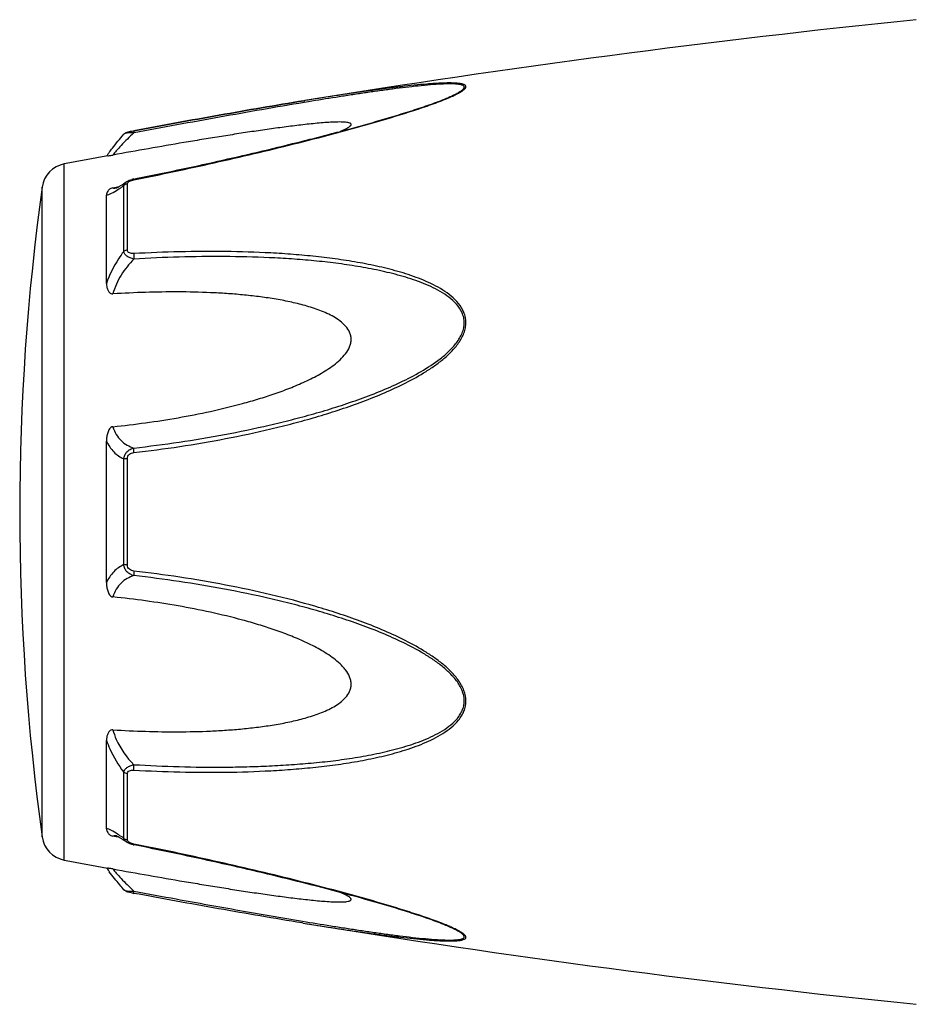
# Model space of a CAD drawing. Header units: millimetres. Extents: x 60394 to 199354, y 20895 to 166073.
# Tile 166 of 256: x 118978 to 119020, y 24433 to 24479. Entities that reach past the tile are written whole.
import ezdxf

# ---------------------------------------------------------------- set-up
doc = ezdxf.new("R2010")
doc.units = ezdxf.units.MM

msp = doc.modelspace()

# ---------------------------------------------------------------- linework, layer by layer
at = {"color": 0, "linetype": 'Continuous'}
for p, q in [((118991.139, 24475.516), (118991.11, 24475.511)), ((118991.11, 24475.511), (118991.139, 24475.516)), ((118991.333, 24475.465), (118991.123, 24475.43)), ((118991.158, 24475.519), (118991.139, 24475.516)), ((118997.868, 24475.629), (118997.871, 24475.63)), ((118982.576, 24473.922), (118982.576, 24473.922)), ((118983.036, 24474.09), (118983.052, 24474.093)), ((118983.072, 24473.992), (118983.054, 24473.989)), ((118979.754, 24439.507), (118979.754, 24472.516)), ((118982.57, 24468.363), (118982.57, 24471.486)), ((118982.689, 24471.662), (118982.696, 24471.667)), ((118982.696, 24471.667), (118982.697, 24471.668)), ((118982.748, 24468.434), (118982.748, 24471.576)), ((118983.048, 24471.802), (118983.224, 24471.837)), ((118978.705, 24440.606), (118978.705, 24471.417)), ((118981.754, 24466.852), (118981.754, 24471.036)), ((118982.062, 24471.386), (118982.212, 24471.414)), ((118982.212, 24471.414), (118982.341, 24471.439)), ((118982.223, 24471.379), (118982.223, 24471.379)), ((118981.754, 24452.664), (118981.754, 24459.376)), ((118982.57, 24453.515), (118982.57, 24458.527)), ((118982.748, 24453.501), (118982.748, 24458.541)), ((118981.754, 24440.996), (118981.754, 24445.184)), ((118982.57, 24440.547), (118982.57, 24443.674)), ((118982.748, 24440.457), (118982.748, 24443.603)), ((118982.224, 24440.653), (118982.224, 24440.653)), ((118982.217, 24440.616), (118982.062, 24440.645)), ((118982.344, 24440.592), (118982.217, 24440.616)), ((118982.697, 24440.365), (118982.689, 24440.371)), ((118982.698, 24440.365), (118982.697, 24440.365)), ((118983.239, 24440.192), (118983.048, 24440.23)), ((118991.082, 24436.517), (118991.034, 24436.524)), ((118997.847, 24436.41), (118997.845, 24436.41))]:
    msp.add_line(p, q, dxfattribs=at)
for centre, radius, start, end in [((119071.228, 23981.972), 500, 95.86353, 99.2151), ((118994.41, 24484.01), 9.088, 292.5987, 293.6391), ((118993.435, 24486.362), 11.634, 291.7214, 292.5819), ((119071.228, 23981.972), 499, 100.32224, 100.56288), ((118988.962, 24467.827), 8.803, 144.3884, 144.9605), ((118990.017, 24467.072), 10.1, 143.5801, 144.3916), ((118979.993, 24471.238), 1.3, 100.5629, 172.094), ((118983.325, 24470.407), 1.423, 101.209, 104.7713), ((119089.641, 24456.012), 112, 172.09404, 187.90596), ((118982.116, 24471.932), 0.564, 280.0673, 280.9293), ((118978.968, 24476.451), 6.132, 302.8759, 303.8307), ((118978.715, 24435.177), 6.609, 55.991, 57.3511), ((118976.923, 24432.532), 9.805, 54.8309, 55.9509), ((118979.993, 24440.785), 1.3, 187.906, 259.4371), ((118982.833, 24440.457), 0.085, 180.0437, 189.0843), ((118983.346, 24441.728), 1.527, 257.9795, 258.733), ((119071.228, 24930.051), 499, 259.43712, 259.67709), ((118988.648, 24443.967), 8.414, 214.9878, 215.2793), ((118989.929, 24444.88), 9.986, 215.3091, 216.3792), ((118984.527, 24445.923), 8.129, 259.0591, 259.5501), ((119071.228, 24930.051), 500, 260.77609, 264.13647), ((118993.374, 24425.526), 11.789, 67.6569, 68.2206), ((118994.334, 24427.847), 9.277, 66.4168, 67.6933)]:
    msp.add_arc(centre, radius, start, end, dxfattribs=at)
for points, knots in [([(118998.054, 24475.685), (118998.132, 24475.719), (118998.279, 24475.786), (118998.48, 24475.89), (118998.622, 24475.977), (118998.712, 24476.047), (118998.766, 24476.101), (118998.804, 24476.165), (118998.785, 24476.223), (118998.751, 24476.255), (118998.702, 24476.281), (118998.639, 24476.302), (118998.563, 24476.32), (118998.44, 24476.339), (118998.264, 24476.352), (118998.033, 24476.357), (118997.78, 24476.353), (118997.512, 24476.342), (118997.231, 24476.325), (118996.841, 24476.295), (118996.338, 24476.248), (118995.721, 24476.18), (118995.09, 24476.102), (118994.449, 24476.017), (118993.801, 24475.926), (118993.146, 24475.83), (118992.264, 24475.696), (118991.601, 24475.591), (118991.158, 24475.519)], [0, 0, 0, 0, 0.02948, 0.055907, 0.078214, 0.087353, 0.094931, 0.105555, 0.109954, 0.115017, 0.121315, 0.129009, 0.138057, 0.148338, 0.172058, 0.199047, 0.228459, 0.259634, 0.292171, 0.325754, 0.395293, 0.467136, 0.540634, 0.615369, 0.691049, 0.767475, 0.844512, 1, 1, 1, 1]), ([(118997.871, 24475.63), (118997.951, 24475.664), (118998.106, 24475.731), (118998.32, 24475.834), (118998.478, 24475.921), (118998.583, 24475.991), (118998.644, 24476.038), (118998.688, 24476.084), (118998.715, 24476.127), (118998.72, 24476.171), (118998.699, 24476.208), (118998.66, 24476.236), (118998.606, 24476.259), (118998.537, 24476.278), (118998.423, 24476.298), (118998.255, 24476.311), (118998.032, 24476.315), (118997.787, 24476.31), (118997.431, 24476.292), (118996.962, 24476.256), (118996.38, 24476.197), (118995.778, 24476.127), (118995.163, 24476.048), (118994.538, 24475.962), (118993.906, 24475.87), (118993.269, 24475.774), (118992.41, 24475.64), (118991.765, 24475.536), (118991.333, 24475.465)], [0, 0, 0, 0, 0.03089, 0.059177, 0.083881, 0.094457, 0.103528, 0.11093, 0.116684, 0.121223, 0.125685, 0.131127, 0.137993, 0.146338, 0.156051, 0.17896, 0.205464, 0.234539, 0.265468, 0.331155, 0.400252, 0.471609, 0.544574, 0.618731, 0.693793, 0.769568, 0.845928, 1, 1, 1, 1]), ([(118983.052, 24474.093), (118984.401, 24474.342), (118987.084, 24474.831), (118989.772, 24475.294), (118991.11, 24475.511)], [0, 0, 0, 0, 0.502936, 1, 1, 1, 1]), ([(118983.054, 24471.765), (118984.327, 24472.019), (118986.232, 24472.421), (118988.758, 24473.003), (118990.638, 24473.459), (118992.193, 24473.856), (118993.424, 24474.189), (118994.628, 24474.527), (118995.806, 24474.878), (118996.939, 24475.253), (118997.481, 24475.45), (118997.74, 24475.554)], [0, 0, 0, 0, 0.256646, 0.384673, 0.512244, 0.638988, 0.701822, 0.764153, 0.886175, 0.944757, 1, 1, 1, 1]), ([(118991.11, 24475.511), (118989.772, 24475.294), (118987.085, 24474.831), (118984.402, 24474.342), (118983.054, 24474.093)], [0, 0, 0, 0, 0.496975, 1, 1, 1, 1]), ([(118991.123, 24475.43), (118989.786, 24475.207), (118987.101, 24474.736), (118984.42, 24474.243), (118983.072, 24473.992)], [0, 0, 0, 0, 0.497132, 1, 1, 1, 1]), ([(118983.224, 24471.837), (118984.498, 24472.092), (118986.403, 24472.494), (118988.93, 24473.077), (118990.5, 24473.457), (118991.748, 24473.771), (118992.675, 24474.014), (118993.595, 24474.263), (118994.504, 24474.518), (118995.396, 24474.781), (118996.264, 24475.051), (118997.089, 24475.328), (118997.62, 24475.525), (118997.871, 24475.63)], [0, 0, 0, 0, 0.25737, 0.385747, 0.513657, 0.577329, 0.64069, 0.703648, 0.766063, 0.827658, 0.887975, 0.946116, 1, 1, 1, 1]), ([(118992.854, 24474.063), (118992.903, 24474.084), (118992.996, 24474.125), (118993.125, 24474.187), (118993.231, 24474.249), (118993.301, 24474.3), (118993.338, 24474.341), (118993.353, 24474.368), (118993.356, 24474.395), (118993.345, 24474.419), (118993.322, 24474.438), (118993.276, 24474.461), (118993.196, 24474.481), (118993.082, 24474.496), (118992.895, 24474.507), (118992.63, 24474.504), (118992.29, 24474.488), (118991.928, 24474.461), (118991.553, 24474.426), (118991.167, 24474.385), (118990.775, 24474.339), (118990.377, 24474.289), (118989.975, 24474.236), (118989.434, 24474.162), (118988.751, 24474.063), (118987.927, 24473.937), (118987.098, 24473.806), (118986.264, 24473.67), (118985.147, 24473.483), (118983.746, 24473.24), (118982.624, 24473.04), (118982.062, 24472.939)], [0, 0, 0, 0, 0.013224, 0.025246, 0.035584, 0.043707, 0.046793, 0.049242, 0.051265, 0.053246, 0.055591, 0.058505, 0.066098, 0.075763, 0.087038, 0.112872, 0.141444, 0.171707, 0.203125, 0.235343, 0.268137, 0.301392, 0.33501, 0.368911, 0.437385, 0.506544, 0.576211, 0.646269, 0.71663, 0.85801, 1, 1, 1, 1]), ([(118981.89, 24473.068), (118981.938, 24473.133), (118982.157, 24473.425), (118982.389, 24473.707), (118982.576, 24473.921)], [0, 0, 0, 0, 0.221481, 1, 1, 1, 1]), ([(118983.054, 24473.989), (118982.845, 24473.797), (118982.561, 24473.517), (118982.238, 24473.159), (118982.113, 24473.006), (118982.062, 24472.939)], [0, 0, 0, 0, 0.588807, 0.825815, 1, 1, 1, 1]), ([(118982.576, 24473.921), (118982.605, 24473.955), (118982.672, 24474.003), (118982.787, 24474.039), (118982.906, 24474.065), (118982.99, 24474.082), (118983.036, 24474.09)], [0, 0, 0, 0, 0.265729, 0.479644, 0.722816, 1, 1, 1, 1]), ([(118983.054, 24473.989), (118982.999, 24473.991), (118982.895, 24473.991), (118982.754, 24473.982), (118982.657, 24473.964), (118982.601, 24473.942), (118982.582, 24473.929), (118982.576, 24473.921)], [0, 0, 0, 0, 0.33971, 0.636245, 0.862204, 0.94183, 1, 1, 1, 1]), ([(118983.052, 24474.093), (118983.049, 24474.093), (118983.048, 24474.08), (118983.048, 24474.062), (118983.05, 24474.028), (118983.053, 24474.003), (118983.054, 24473.989)], [0, 0, 0, 0, 0.078563, 0.274425, 0.586251, 1, 1, 1, 1]), ([(118981.816, 24472.896), (118981.828, 24472.898), (118981.91, 24472.913), (118981.992, 24472.926), (118982.062, 24472.939)], [0, 0, 0, 0, 0.14802, 1, 1, 1, 1]), ([(118982.355, 24471.447), (118982.379, 24471.461), (118982.493, 24471.529), (118982.603, 24471.603), (118982.689, 24471.662)], [0, 0, 0, 0, 0.212027, 1, 1, 1, 1]), ([(118982.382, 24471.357), (118982.398, 24471.367), (118982.461, 24471.41), (118982.523, 24471.453), (118982.57, 24471.486)], [0, 0, 0, 0, 0.242177, 1, 1, 1, 1]), ([(118982.57, 24471.486), (118982.576, 24471.521), (118982.607, 24471.592), (118982.663, 24471.644), (118982.696, 24471.667)], [0, 0, 0, 0, 0.468978, 1, 1, 1, 1]), ([(118982.748, 24471.576), (118982.731, 24471.573), (118982.666, 24471.558), (118982.604, 24471.522), (118982.57, 24471.486)], [0, 0, 0, 0, 0.258764, 1, 1, 1, 1]), ([(118982.697, 24471.668), (118982.708, 24471.675), (118982.752, 24471.704), (118982.8, 24471.727), (118982.837, 24471.742)], [0, 0, 0, 0, 0.247211, 1, 1, 1, 1]), ([(118982.748, 24471.576), (118982.748, 24471.581), (118982.751, 24471.606), (118982.764, 24471.629), (118982.776, 24471.643)], [0, 0, 0, 0, 0.225175, 1, 1, 1, 1]), ([(118982.776, 24471.643), (118982.781, 24471.648), (118982.801, 24471.669), (118982.825, 24471.685), (118982.845, 24471.695)], [0, 0, 0, 0, 0.225244, 1, 1, 1, 1]), ([(118982.845, 24471.695), (118982.85, 24471.698), (118982.872, 24471.71), (118982.896, 24471.72), (118982.913, 24471.726)], [0, 0, 0, 0, 0.241505, 1, 1, 1, 1]), ([(118982.913, 24471.726), (118982.925, 24471.731), (118982.971, 24471.746), (118983.018, 24471.758), (118983.054, 24471.765)], [0, 0, 0, 0, 0.246414, 1, 1, 1, 1]), ([(118983.054, 24471.765), (118983.053, 24471.77), (118983.051, 24471.779), (118983.049, 24471.792), (118983.049, 24471.798), (118983.047, 24471.802), (118983.048, 24471.802)], [0, 0, 0, 0, 0.428218, 0.741394, 0.932956, 1, 1, 1, 1]), ([(118982.062, 24471.386), (118982.03, 24471.38), (118981.972, 24471.362), (118981.884, 24471.309), (118981.811, 24471.232), (118981.764, 24471.133), (118981.754, 24471.067), (118981.754, 24471.036)], [0, 0, 0, 0, 0.19482, 0.35748, 0.608365, 0.813655, 1, 1, 1, 1]), ([(118981.754, 24471.036), (118981.792, 24471.043), (118981.874, 24471.068), (118982.058, 24471.151), (118982.199, 24471.237), (118982.297, 24471.301)], [0, 0, 0, 0, 0.189472, 0.420855, 1, 1, 1, 1]), ([(118982.062, 24471.386), (118982.072, 24471.381), (118982.121, 24471.365), (118982.175, 24471.37), (118982.214, 24471.377)], [0, 0, 0, 0, 0.213215, 1, 1, 1, 1]), ([(118982.219, 24471.378), (118982.216, 24471.377), (118982.214, 24471.376), (118982.209, 24471.376), (118982.217, 24471.378), (118982.222, 24471.38), (118982.241, 24471.388), (118982.262, 24471.398), (118982.29, 24471.411), (118982.321, 24471.428), (118982.343, 24471.44), (118982.355, 24471.447)], [0, 0, 0, 0, 0.050729, 0.053439, 0.064665, 0.125059, 0.230112, 0.374221, 0.553235, 0.763061, 1, 1, 1, 1]), ([(118982.57, 24468.363), (118982.484, 24468.25), (118982.155, 24467.781), (118981.896, 24467.26), (118981.754, 24466.852)], [0, 0, 0, 0, 0.246978, 1, 1, 1, 1]), ([(118982.748, 24468.434), (118982.731, 24468.432), (118982.668, 24468.42), (118982.606, 24468.393), (118982.57, 24468.363)], [0, 0, 0, 0, 0.266982, 1, 1, 1, 1]), ([(118983.055, 24468.008), (118982.995, 24468.021), (118982.88, 24468.055), (118982.73, 24468.132), (118982.617, 24468.233), (118982.577, 24468.321), (118982.57, 24468.363)], [0, 0, 0, 0, 0.291894, 0.562609, 0.798475, 1, 1, 1, 1]), ([(118983.054, 24468.265), (118983.017, 24468.263), (118982.944, 24468.264), (118982.843, 24468.287), (118982.764, 24468.346), (118982.748, 24468.407), (118982.748, 24468.434)], [0, 0, 0, 0, 0.287056, 0.554503, 0.787456, 1, 1, 1, 1]), ([(118983.054, 24468.265), (118983.049, 24468.225), (118983.046, 24468.139), (118983.05, 24468.053), (118983.055, 24468.008)], [0, 0, 0, 0, 0.467767, 1, 1, 1, 1]), ([(118983.055, 24458.829), (118983.78, 24458.913), (118985.231, 24459.105), (118987.397, 24459.474), (118989.19, 24459.861), (118990.616, 24460.215), (118991.681, 24460.507), (118992.737, 24460.834), (118993.782, 24461.198), (118994.814, 24461.603), (118995.824, 24462.062), (118996.637, 24462.502), (118997.257, 24462.904), (118997.7, 24463.234), (118998.108, 24463.601), (118998.459, 24464.015), (118998.681, 24464.405), (118998.779, 24464.739), (118998.803, 24464.993), (118998.777, 24465.242), (118998.681, 24465.557), (118998.463, 24465.91), (118998.108, 24466.257), (118997.699, 24466.546), (118997.256, 24466.791), (118996.633, 24467.074), (118995.818, 24467.359), (118994.809, 24467.625), (118993.778, 24467.835), (118992.732, 24468.001), (118991.676, 24468.13), (118990.613, 24468.228), (118989.184, 24468.322), (118987.388, 24468.375), (118985.223, 24468.363), (118983.778, 24468.305), (118983.054, 24468.265)], [0, 0, 0, 0, 0.063635, 0.127396, 0.191296, 0.223303, 0.255348, 0.287434, 0.319562, 0.351727, 0.383919, 0.416107, 0.432182, 0.448215, 0.464156, 0.479907, 0.495291, 0.502793, 0.510127, 0.517331, 0.52445, 0.538608, 0.552922, 0.567437, 0.582127, 0.596956, 0.626929, 0.657232, 0.687777, 0.718508, 0.74939, 0.780398, 0.811517, 0.874045, 0.936883, 1, 1, 1, 1]), ([(118983.055, 24468.008), (118982.824, 24467.779), (118982.415, 24467.268), (118982.144, 24466.667), (118982.062, 24466.353)], [0, 0, 0, 0, 0.500208, 1, 1, 1, 1]), ([(118983.055, 24459.046), (118983.773, 24459.127), (118985.207, 24459.314), (118987.35, 24459.67), (118989.123, 24460.043), (118990.535, 24460.385), (118991.589, 24460.666), (118992.636, 24460.979), (118993.672, 24461.329), (118994.696, 24461.716), (118995.702, 24462.154), (118996.675, 24462.659), (118997.443, 24463.156), (118997.999, 24463.624), (118998.303, 24463.959), (118998.502, 24464.254), (118998.621, 24464.488), (118998.7, 24464.733), (118998.726, 24464.984), (118998.698, 24465.23), (118998.595, 24465.538), (118998.364, 24465.879), (118997.998, 24466.206), (118997.581, 24466.476), (118997.134, 24466.703), (118996.667, 24466.899), (118996.187, 24467.069), (118995.53, 24467.267), (118994.691, 24467.471), (118993.668, 24467.662), (118992.631, 24467.812), (118991.585, 24467.927), (118990.532, 24468.014), (118989.118, 24468.094), (118987.34, 24468.134), (118985.2, 24468.112), (118983.77, 24468.049), (118983.055, 24468.008)], [0, 0, 0, 0, 0.063589, 0.127295, 0.191136, 0.223111, 0.255121, 0.287171, 0.319267, 0.351401, 0.383569, 0.41575, 0.447866, 0.463844, 0.479652, 0.487454, 0.495134, 0.502662, 0.51, 0.517195, 0.524298, 0.538439, 0.552765, 0.567303, 0.582017, 0.596869, 0.611832, 0.626888, 0.657217, 0.687781, 0.718525, 0.749415, 0.780427, 0.811548, 0.874072, 0.936899, 1, 1, 1, 1]), ([(118981.754, 24466.852), (118981.754, 24466.801), (118981.763, 24466.697), (118981.798, 24466.572), (118981.846, 24466.479), (118981.896, 24466.414), (118981.968, 24466.361), (118982.031, 24466.351), (118982.062, 24466.353)], [0, 0, 0, 0, 0.238003, 0.476366, 0.597445, 0.721615, 0.853559, 1, 1, 1, 1]), ([(118982.062, 24460.058), (118982.578, 24460.11), (118983.61, 24460.234), (118985.152, 24460.474), (118986.687, 24460.773), (118987.955, 24461.08), (118988.961, 24461.369), (118989.709, 24461.61), (118990.448, 24461.88), (118991.173, 24462.187), (118991.76, 24462.482), (118992.21, 24462.752), (118992.532, 24462.975), (118992.833, 24463.224), (118993.097, 24463.506), (118993.265, 24463.779), (118993.341, 24464.015), (118993.361, 24464.195), (118993.341, 24464.372), (118993.266, 24464.594), (118993.098, 24464.839), (118992.832, 24465.074), (118992.531, 24465.268), (118992.209, 24465.432), (118991.758, 24465.621), (118991.169, 24465.809), (118990.445, 24465.985), (118989.706, 24466.122), (118988.959, 24466.229), (118988.204, 24466.312), (118987.445, 24466.373), (118986.427, 24466.429), (118985.147, 24466.457), (118983.606, 24466.435), (118982.577, 24466.386), (118982.062, 24466.353)], [0, 0, 0, 0, 0.063495, 0.12712, 0.190878, 0.25478, 0.286791, 0.31884, 0.350926, 0.383041, 0.415158, 0.431203, 0.447213, 0.463143, 0.478902, 0.4943, 0.5018, 0.509129, 0.516317, 0.523425, 0.537606, 0.551987, 0.566584, 0.581352, 0.596258, 0.626376, 0.656797, 0.687441, 0.718253, 0.749203, 0.780268, 0.811433, 0.874017, 0.936884, 1, 1, 1, 1]), ([(118982.062, 24460.058), (118982.029, 24460.054), (118981.963, 24460.028), (118981.895, 24459.952), (118981.846, 24459.863), (118981.798, 24459.739), (118981.763, 24459.576), (118981.754, 24459.443), (118981.754, 24459.377)], [0, 0, 0, 0, 0.125535, 0.252013, 0.377694, 0.502869, 0.751849, 1, 1, 1, 1]), ([(118982.062, 24460.058), (118982.1, 24459.929), (118982.2, 24459.688), (118982.434, 24459.389), (118982.726, 24459.174), (118982.944, 24459.082), (118983.055, 24459.046)], [0, 0, 0, 0, 0.272929, 0.523074, 0.761734, 1, 1, 1, 1]), ([(118981.754, 24459.376), (118981.842, 24459.187), (118982.066, 24458.846), (118982.399, 24458.61), (118982.57, 24458.527)], [0, 0, 0, 0, 0.522223, 1, 1, 1, 1]), ([(118982.57, 24458.527), (118982.576, 24458.589), (118982.61, 24458.714), (118982.72, 24458.872), (118982.875, 24458.987), (118982.994, 24459.031), (118983.055, 24459.046)], [0, 0, 0, 0, 0.250125, 0.500215, 0.750197, 1, 1, 1, 1]), ([(118983.055, 24458.829), (118983.051, 24458.871), (118983.047, 24458.943), (118983.05, 24459.016), (118983.055, 24459.046)], [0, 0, 0, 0, 0.583261, 1, 1, 1, 1]), ([(118982.748, 24458.541), (118982.731, 24458.541), (118982.672, 24458.539), (118982.612, 24458.534), (118982.57, 24458.527)], [0, 0, 0, 0, 0.284006, 1, 1, 1, 1]), ([(118982.748, 24458.541), (118982.748, 24458.58), (118982.763, 24458.658), (118982.836, 24458.753), (118982.94, 24458.809), (118983.016, 24458.824), (118983.055, 24458.829)], [0, 0, 0, 0, 0.249368, 0.500015, 0.750587, 1, 1, 1, 1]), ([(118982.57, 24453.515), (118982.399, 24453.431), (118982.066, 24453.195), (118981.842, 24452.853), (118981.754, 24452.664)], [0, 0, 0, 0, 0.477899, 1, 1, 1, 1]), ([(118983.055, 24452.996), (118982.994, 24453.011), (118982.874, 24453.056), (118982.72, 24453.17), (118982.61, 24453.328), (118982.576, 24453.453), (118982.57, 24453.515)], [0, 0, 0, 0, 0.249817, 0.499798, 0.74986, 1, 1, 1, 1]), ([(118982.748, 24453.501), (118982.731, 24453.501), (118982.672, 24453.503), (118982.612, 24453.508), (118982.57, 24453.515)], [0, 0, 0, 0, 0.284019, 1, 1, 1, 1]), ([(118983.054, 24453.213), (118983.016, 24453.218), (118982.94, 24453.234), (118982.836, 24453.289), (118982.763, 24453.384), (118982.748, 24453.462), (118982.748, 24453.501)], [0, 0, 0, 0, 0.249451, 0.500018, 0.750583, 1, 1, 1, 1]), ([(118983.055, 24452.996), (118982.943, 24452.96), (118982.725, 24452.867), (118982.434, 24452.652), (118982.2, 24452.353), (118982.1, 24452.112), (118982.062, 24451.983)], [0, 0, 0, 0, 0.238394, 0.476974, 0.727116, 1, 1, 1, 1]), ([(118983.054, 24453.213), (118983.05, 24453.171), (118983.047, 24453.099), (118983.049, 24453.026), (118983.055, 24452.996)], [0, 0, 0, 0, 0.582827, 1, 1, 1, 1]), ([(118983.055, 24443.772), (118983.778, 24443.732), (118985.224, 24443.673), (118987.389, 24443.658), (118989.185, 24443.718), (118990.613, 24443.811), (118991.677, 24443.907), (118992.733, 24444.037), (118993.778, 24444.204), (118994.809, 24444.414), (118995.818, 24444.681), (118996.634, 24444.967), (118997.256, 24445.25), (118997.699, 24445.495), (118998.108, 24445.784), (118998.404, 24446.076), (118998.594, 24446.344), (118998.707, 24446.562), (118998.779, 24446.799), (118998.812, 24447.134), (118998.72, 24447.564), (118998.461, 24448.028), (118998.109, 24448.442), (118997.7, 24448.809), (118997.257, 24449.139), (118996.637, 24449.54), (118995.823, 24449.98), (118994.813, 24450.439), (118993.782, 24450.844), (118992.736, 24451.207), (118991.328, 24451.641), (118989.55, 24452.108), (118987.395, 24452.562), (118985.23, 24452.935), (118983.78, 24453.129), (118983.054, 24453.213)], [0, 0, 0, 0, 0.063127, 0.125969, 0.188473, 0.219596, 0.250616, 0.281496, 0.312222, 0.342767, 0.373071, 0.403045, 0.417875, 0.432563, 0.447076, 0.461383, 0.468491, 0.475585, 0.482706, 0.489913, 0.504703, 0.520085, 0.535843, 0.551789, 0.567824, 0.583902, 0.616092, 0.648285, 0.680449, 0.712576, 0.744661, 0.808707, 0.872603, 0.936364, 1, 1, 1, 1]), ([(118983.055, 24444.03), (118983.771, 24443.989), (118985.201, 24443.926), (118986.987, 24443.905), (118988.411, 24443.929), (118989.474, 24443.969), (118990.532, 24444.03), (118991.586, 24444.113), (118992.632, 24444.228), (118993.668, 24444.381), (118994.692, 24444.572), (118995.696, 24444.816), (118996.51, 24445.078), (118997.135, 24445.34), (118997.582, 24445.568), (118997.998, 24445.837), (118998.304, 24446.112), (118998.502, 24446.369), (118998.623, 24446.58), (118998.701, 24446.812), (118998.736, 24447.144), (118998.636, 24447.569), (118998.363, 24448.022), (118997.999, 24448.419), (118997.583, 24448.771), (118997.136, 24449.086), (118996.513, 24449.469), (118995.701, 24449.89), (118994.696, 24450.328), (118993.672, 24450.716), (118992.634, 24451.063), (118991.588, 24451.376), (118990.534, 24451.66), (118989.123, 24452.002), (118987.348, 24452.366), (118985.206, 24452.727), (118983.772, 24452.915), (118983.055, 24452.996)], [0, 0, 0, 0, 0.063114, 0.125949, 0.157245, 0.188456, 0.219582, 0.250607, 0.281495, 0.312234, 0.342798, 0.373129, 0.40314, 0.417992, 0.432705, 0.447241, 0.461558, 0.468661, 0.475744, 0.482848, 0.490045, 0.504858, 0.520307, 0.536124, 0.552106, 0.56816, 0.584244, 0.616427, 0.648598, 0.680734, 0.712828, 0.744881, 0.776894, 0.808867, 0.872702, 0.936412, 1, 1, 1, 1]), ([(118981.754, 24452.664), (118981.754, 24452.598), (118981.763, 24452.465), (118981.798, 24452.302), (118981.846, 24452.177), (118981.895, 24452.089), (118981.963, 24452.013), (118982.029, 24451.986), (118982.062, 24451.983)], [0, 0, 0, 0, 0.248169, 0.497163, 0.622341, 0.748019, 0.874484, 1, 1, 1, 1]), ([(118982.062, 24445.684), (118982.577, 24445.652), (118983.606, 24445.603), (118985.147, 24445.581), (118986.427, 24445.609), (118987.445, 24445.666), (118988.204, 24445.727), (118988.959, 24445.81), (118989.706, 24445.917), (118990.445, 24446.055), (118991.169, 24446.231), (118991.757, 24446.419), (118992.208, 24446.608), (118992.531, 24446.773), (118992.832, 24446.967), (118993.098, 24447.202), (118993.267, 24447.447), (118993.342, 24447.669), (118993.361, 24447.846), (118993.341, 24448.026), (118993.264, 24448.263), (118993.131, 24448.48), (118992.967, 24448.674), (118992.784, 24448.858), (118992.532, 24449.066), (118992.21, 24449.29), (118991.76, 24449.56), (118991.173, 24449.855), (118990.448, 24450.162), (118989.709, 24450.432), (118988.961, 24450.673), (118987.955, 24450.961), (118986.687, 24451.268), (118985.152, 24451.567), (118983.61, 24451.807), (118982.578, 24451.931), (118982.062, 24451.983)], [0, 0, 0, 0, 0.063112, 0.125975, 0.188555, 0.219719, 0.250782, 0.281729, 0.312543, 0.343186, 0.373609, 0.403727, 0.418634, 0.433407, 0.448005, 0.462391, 0.476578, 0.483689, 0.490881, 0.498215, 0.505719, 0.521118, 0.528977, 0.536891, 0.552822, 0.568831, 0.584876, 0.616992, 0.649103, 0.681187, 0.713234, 0.745242, 0.809138, 0.87289, 0.93651, 1, 1, 1, 1]), ([(118982.062, 24445.684), (118982.031, 24445.686), (118981.968, 24445.677), (118981.896, 24445.624), (118981.846, 24445.559), (118981.798, 24445.465), (118981.763, 24445.34), (118981.754, 24445.236), (118981.754, 24445.185)], [0, 0, 0, 0, 0.146355, 0.278259, 0.402425, 0.523518, 0.761934, 1, 1, 1, 1]), ([(118982.062, 24445.684), (118982.103, 24445.529), (118982.319, 24444.917), (118982.71, 24444.373), (118983.055, 24444.03)], [0, 0, 0, 0, 0.247925, 1, 1, 1, 1]), ([(118981.754, 24445.184), (118981.802, 24445.048), (118982.013, 24444.515), (118982.31, 24444.016), (118982.57, 24443.674)], [0, 0, 0, 0, 0.251574, 1, 1, 1, 1]), ([(118982.57, 24443.674), (118982.577, 24443.716), (118982.617, 24443.804), (118982.73, 24443.905), (118982.881, 24443.983), (118982.995, 24444.017), (118983.055, 24444.03)], [0, 0, 0, 0, 0.201639, 0.43756, 0.708236, 1, 1, 1, 1]), ([(118983.055, 24443.772), (118983.05, 24443.812), (118983.047, 24443.899), (118983.051, 24443.985), (118983.055, 24444.03)], [0, 0, 0, 0, 0.467922, 1, 1, 1, 1]), ([(118982.748, 24443.603), (118982.731, 24443.605), (118982.668, 24443.617), (118982.606, 24443.644), (118982.57, 24443.674)], [0, 0, 0, 0, 0.267018, 1, 1, 1, 1]), ([(118982.748, 24443.603), (118982.748, 24443.631), (118982.764, 24443.691), (118982.843, 24443.75), (118982.944, 24443.773), (118983.017, 24443.774), (118983.055, 24443.772)], [0, 0, 0, 0, 0.212614, 0.445637, 0.713059, 1, 1, 1, 1]), ([(118982.281, 24440.742), (118982.186, 24440.803), (118982.05, 24440.885), (118981.871, 24440.965), (118981.791, 24440.989), (118981.754, 24440.996)], [0, 0, 0, 0, 0.577794, 0.80943, 1, 1, 1, 1]), ([(118981.754, 24440.996), (118981.754, 24440.964), (118981.764, 24440.898), (118981.811, 24440.799), (118981.884, 24440.722), (118981.972, 24440.669), (118982.03, 24440.652), (118982.062, 24440.645)], [0, 0, 0, 0, 0.186516, 0.391937, 0.642812, 0.805374, 1, 1, 1, 1]), ([(118982.224, 24440.653), (118982.208, 24440.656), (118982.155, 24440.664), (118982.097, 24440.662), (118982.062, 24440.645)], [0, 0, 0, 0, 0.296315, 1, 1, 1, 1]), ([(118982.359, 24440.583), (118982.33, 24440.599), (118982.284, 24440.624), (118982.237, 24440.646), (118982.219, 24440.653)], [0, 0, 0, 0, 0.632551, 1, 1, 1, 1]), ([(118982.689, 24440.371), (118982.658, 24440.392), (118982.55, 24440.465), (118982.44, 24440.536), (118982.359, 24440.583)], [0, 0, 0, 0, 0.283099, 1, 1, 1, 1]), ([(118982.748, 24440.457), (118982.731, 24440.46), (118982.666, 24440.475), (118982.604, 24440.511), (118982.57, 24440.547)], [0, 0, 0, 0, 0.258792, 1, 1, 1, 1]), ([(118982.697, 24440.365), (118982.664, 24440.388), (118982.607, 24440.44), (118982.576, 24440.512), (118982.57, 24440.547)], [0, 0, 0, 0, 0.53106, 1, 1, 1, 1]), ([(118982.892, 24440.271), (118982.875, 24440.277), (118982.807, 24440.301), (118982.742, 24440.334), (118982.698, 24440.365)], [0, 0, 0, 0, 0.254193, 1, 1, 1, 1]), ([(118982.846, 24440.337), (118982.833, 24440.344), (118982.792, 24440.369), (118982.755, 24440.411), (118982.749, 24440.444)], [0, 0, 0, 0, 0.308636, 1, 1, 1, 1]), ([(118982.915, 24440.306), (118982.909, 24440.308), (118982.885, 24440.317), (118982.862, 24440.328), (118982.846, 24440.337)], [0, 0, 0, 0, 0.257368, 1, 1, 1, 1]), ([(118983.053, 24440.268), (118983.053, 24440.263), (118983.051, 24440.254), (118983.048, 24440.241), (118983.049, 24440.235), (118983.047, 24440.231), (118983.048, 24440.23)], [0, 0, 0, 0, 0.428099, 0.741246, 0.932847, 1, 1, 1, 1]), ([(118997.748, 24436.473), (118997.488, 24436.577), (118996.947, 24436.775), (118995.814, 24437.15), (118994.33, 24437.594), (118992.504, 24438.095), (118990.015, 24438.735), (118986.865, 24439.474), (118984.328, 24440.014), (118983.053, 24440.268)], [0, 0, 0, 0, 0.055213, 0.113792, 0.23581, 0.360995, 0.487722, 0.743348, 1, 1, 1, 1]), ([(118997.847, 24436.41), (118997.595, 24436.514), (118997.065, 24436.711), (118996.241, 24436.987), (118995.375, 24437.257), (118994.181, 24437.608), (118992.656, 24438.026), (118990.177, 24438.664), (118987.038, 24439.4), (118984.509, 24439.938), (118983.239, 24440.192)], [0, 0, 0, 0, 0.054079, 0.112293, 0.172626, 0.23422, 0.359577, 0.486553, 0.742745, 1, 1, 1, 1]), ([(118982.062, 24439.085), (118982.031, 24439.091), (118981.947, 24439.106), (118981.862, 24439.119), (118981.81, 24439.129)], [0, 0, 0, 0, 0.376124, 1, 1, 1, 1]), ([(118982.576, 24438.101), (118982.51, 24438.177), (118982.273, 24438.455), (118982.046, 24438.743), (118981.889, 24438.956)], [0, 0, 0, 0, 0.274505, 1, 1, 1, 1]), ([(118982.062, 24439.085), (118982.113, 24439.018), (118982.239, 24438.864), (118982.462, 24438.616), (118982.74, 24438.331), (118982.946, 24438.135), (118983.055, 24438.034)], [0, 0, 0, 0, 0.174298, 0.411219, 0.692021, 1, 1, 1, 1]), ([(118982.062, 24439.085), (118982.625, 24438.984), (118983.748, 24438.783), (118985.152, 24438.541), (118986.271, 24438.354), (118987.106, 24438.217), (118987.936, 24438.086), (118988.762, 24437.96), (118989.445, 24437.862), (118989.987, 24437.787), (118990.39, 24437.735), (118990.788, 24437.685), (118991.181, 24437.64), (118991.566, 24437.599), (118991.942, 24437.564), (118992.304, 24437.538), (118992.644, 24437.522), (118992.907, 24437.521), (118993.093, 24437.532), (118993.205, 24437.548), (118993.283, 24437.568), (118993.327, 24437.593), (118993.348, 24437.613), (118993.356, 24437.638), (118993.351, 24437.665), (118993.334, 24437.692), (118993.294, 24437.734), (118993.221, 24437.786), (118993.113, 24437.847), (118992.982, 24437.911), (118992.888, 24437.952), (118992.839, 24437.972)], [0, 0, 0, 0, 0.142006, 0.283398, 0.353765, 0.423828, 0.493495, 0.562647, 0.631121, 0.66502, 0.698626, 0.731869, 0.764656, 0.796849, 0.828224, 0.858442, 0.886945, 0.912611, 0.92378, 0.93331, 0.940718, 0.943524, 0.945777, 0.947738, 0.949832, 0.952411, 0.955637, 0.963997, 0.974507, 0.98666, 1, 1, 1, 1]), ([(118982.984, 24437.942), (118982.944, 24437.95), (118982.87, 24437.965), (118982.765, 24437.989), (118982.662, 24438.024), (118982.602, 24438.07), (118982.576, 24438.101)], [0, 0, 0, 0, 0.273626, 0.507992, 0.727544, 1, 1, 1, 1]), ([(118982.576, 24438.101), (118982.582, 24438.094), (118982.601, 24438.081), (118982.656, 24438.059), (118982.754, 24438.041), (118982.895, 24438.031), (118983, 24438.032), (118983.055, 24438.034)], [0, 0, 0, 0, 0.057868, 0.137343, 0.363312, 0.660033, 1, 1, 1, 1]), ([(118983.053, 24437.929), (118983.05, 24437.93), (118983.049, 24437.943), (118983.048, 24437.96), (118983.051, 24437.995), (118983.054, 24438.02), (118983.055, 24438.034)], [0, 0, 0, 0, 0.078467, 0.274376, 0.586265, 1, 1, 1, 1]), ([(118991.034, 24436.524), (118989.709, 24436.74), (118987.046, 24437.199), (118984.389, 24437.682), (118983.053, 24437.929)], [0, 0, 0, 0, 0.497068, 1, 1, 1, 1]), ([(118983.055, 24438.034), (118983.726, 24437.91), (118985.396, 24437.601), (118988.059, 24437.119), (118990.055, 24436.775), (118991.048, 24436.609)], [0, 0, 0, 0, 0.251917, 0.627872, 1, 1, 1, 1]), ([(118991.048, 24436.609), (118991.493, 24436.535), (118992.16, 24436.425), (118993.046, 24436.286), (118993.705, 24436.186), (118994.358, 24436.09), (118995.004, 24436), (118995.64, 24435.917), (118996.263, 24435.842), (118996.867, 24435.779), (118997.354, 24435.74), (118997.725, 24435.72), (118997.982, 24435.713), (118998.216, 24435.715), (118998.394, 24435.727), (118998.517, 24435.746), (118998.592, 24435.764), (118998.652, 24435.786), (118998.696, 24435.813), (118998.72, 24435.852), (118998.715, 24435.897), (118998.689, 24435.941), (118998.644, 24435.988), (118998.583, 24436.037), (118998.477, 24436.11), (118998.313, 24436.2), (118998.091, 24436.306), (118997.931, 24436.375), (118997.847, 24436.41)], [0, 0, 0, 0, 0.153439, 0.229445, 0.304902, 0.379707, 0.453642, 0.526452, 0.597735, 0.666841, 0.732698, 0.763801, 0.793118, 0.81995, 0.843381, 0.853458, 0.862207, 0.869459, 0.875128, 0.87961, 0.884095, 0.889726, 0.896977, 0.905865, 0.916254, 0.94079, 0.969089, 1, 1, 1, 1]), ([(118991.082, 24436.517), (118991.529, 24436.444), (118992.198, 24436.338), (118993.088, 24436.202), (118993.748, 24436.106), (118994.403, 24436.014), (118995.049, 24435.928), (118995.686, 24435.85), (118996.309, 24435.781), (118996.817, 24435.733), (118997.211, 24435.703), (118997.494, 24435.685), (118997.766, 24435.674), (118998.021, 24435.669), (118998.255, 24435.674), (118998.434, 24435.688), (118998.559, 24435.707), (118998.637, 24435.724), (118998.702, 24435.746), (118998.752, 24435.772), (118998.786, 24435.804), (118998.799, 24435.846), (118998.786, 24435.891), (118998.756, 24435.936), (118998.709, 24435.983), (118998.62, 24436.054), (118998.476, 24436.142), (118998.273, 24436.247), (118998.125, 24436.314), (118998.046, 24436.349)], [0, 0, 0, 0, 0.155309, 0.232207, 0.308518, 0.38411, 0.45876, 0.532202, 0.604002, 0.673502, 0.707078, 0.73962, 0.77081, 0.800217, 0.827213, 0.851007, 0.8614, 0.870581, 0.878415, 0.8848, 0.889847, 0.894233, 0.899058, 0.905123, 0.912705, 0.92179, 0.943969, 0.970425, 1, 1, 1, 1])]:
    msp.add_open_spline(points, degree=3, knots=knots, dxfattribs=at)
for points in [[(118982.837, 24471.742), (118982.877, 24471.758), (118982.919, 24471.771), (118982.962, 24471.783)], [(118983.028, 24440.235), (118982.982, 24440.244), (118982.937, 24440.256), (118982.892, 24440.271)], [(118982.962, 24440.29), (118982.946, 24440.295), (118982.93, 24440.3), (118982.915, 24440.306)], [(118983.053, 24440.268), (118983.023, 24440.274), (118982.992, 24440.282), (118982.962, 24440.29)]]:
    msp.add_open_spline(points, degree=3, dxfattribs=at)

doc.saveas('drawing.dxf')
